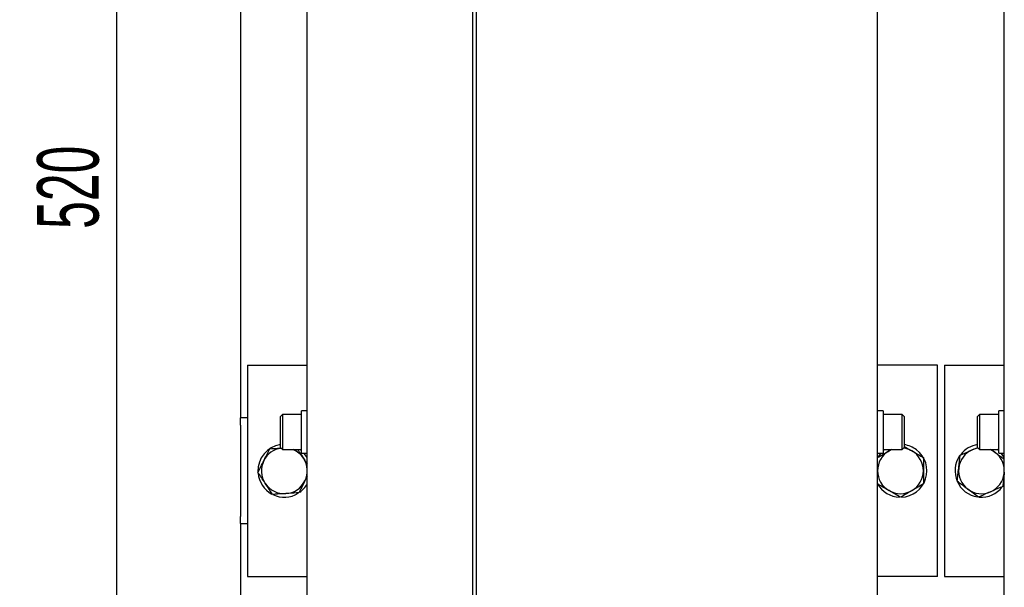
# Model space of a CAD drawing. Header units: millimetres. Extents: x 16 to 577, y 6 to 416.
# Tile 16 of 119: x 56 to 112, y 261 to 293. Entities that reach past the tile are written whole.
import ezdxf

# ---------------------------------------------------------------- set-up
doc = ezdxf.new("R2010")
doc.units = ezdxf.units.MM
doc.layers.add('SLD-0', color=7, linetype='Continuous')
doc.styles.add('SLDTEXTSTYLE0', font='TXT', dxfattribs={"width": 0.605})
doc.dimstyles.new('SLDDIMSTYLE0', dxfattribs={"dimtxt": 3.5, "dimasz": 3.5, "dimexe": 0, "dimexo": 0.0625, "dimgap": 0.875, "dimtad": 1, "dimlfac": 5, "dimrnd": 1e-09, "dimzin": 12, "dimdsep": 46, "dimtxsty": 'SLDTEXTSTYLE0', "dimsah": 1, "dimcen": 0.09, "dimadec": 0, "dimazin": 3, "dimtfac": 1, "dimtofl": 0, "dimtmove": 0, "dimatfit": 3, "dimfxl": 1, "dimfrac": 2, "dimtolj": 1, "dimtzin": 12, "dimarcsym": 0})
doc.dimstyles.new('SLDDIMSTYLE2', dxfattribs={"dimtxt": 3.5, "dimasz": 3.5, "dimexe": 0, "dimexo": 0.0625, "dimgap": 0.875, "dimtad": 1, "dimdec": 0, "dimlfac": 5, "dimrnd": 1e-09, "dimzin": 12, "dimdsep": 46, "dimtxsty": 'SLDTEXTSTYLE0', "dimsah": 1, "dimcen": 0.09, "dimadec": 0, "dimazin": 3, "dimtfac": 1, "dimtofl": 0, "dimtmove": 0, "dimatfit": 3, "dimfxl": 1, "dimfrac": 2, "dimtolj": 1, "dimtzin": 12, "dimarcsym": 0})

# ---------------------------------------------------------------- blocks, each defined once
blk = doc.blocks.new('_D')
at = {"color": 7, "linetype": 'Continuous', "lineweight": 0}
for p, q in [((72.318, 339.659), (54.302, 339.659)), ((55.302, 339.659), (55.302, 231.659)), ((72.318, 231.659), (54.302, 231.659))]:
    blk.add_line(p, q, dxfattribs=at)
at = {"color": 7, "linetype": 'Continuous', "lineweight": 18}
for points in [[(55.302, 339.659), (54.842, 336.159), (55.762, 336.159)], [(55.302, 231.659), (55.762, 235.159), (54.842, 235.159)]]:
    blk.add_solid(points, dxfattribs=at)
at = {"color": 7, "linetype": 'Continuous', "lineweight": 18, "insert": (50.79, 281.649), "char_height": 3.5, "attachment_point": 1, "rotation": 90, "style": 'SLDTEXTSTYLE0'}
blk.add_mtext('540', dxfattribs=at)
blk = doc.blocks.new('_D_9')
at = {"layer": 'SLD-0'}
for p, q in [((96.918, 337.259), (60.482, 337.259)), ((61.482, 337.259), (61.482, 233.359)), ((76.918, 233.359), (60.482, 233.359))]:
    blk.add_line(p, q, dxfattribs=at)
for points in [[(61.482, 337.259), (61.022, 333.759), (61.942, 333.759)], [(61.482, 233.359), (61.942, 236.859), (61.022, 236.859)]]:
    blk.add_solid(points, dxfattribs=at)
at = {"layer": 'SLD-0', "insert": (56.97, 281.299), "char_height": 3.5, "attachment_point": 1, "rotation": 90, "style": 'SLDTEXTSTYLE0'}
blk.add_mtext('520', dxfattribs=at)

msp = doc.modelspace()

# ---------------------------------------------------------------- linework, layer by layer
at = {"color": 7, "linetype": 'Continuous', "lineweight": 25}
for p, q in [((72.3184, 246.0594), (72.3184, 329.6594)), ((111.9184, 246.0594), (111.9184, 329.6594)), ((81.7203, 245.9594), (81.7203, 329.2594)), ((81.9324, 245.9594), (81.9324, 329.2594)), ((104.7184, 246.1094), (104.7184, 328.8594)), ((68.5184, 302.2594), (68.5184, 270.5594)), ((68.9184, 273.5594), (72.3184, 273.5594)), ((68.9184, 273.5594), (68.9184, 261.5594)), ((108.1184, 273.5594), (104.7184, 273.5594)), ((108.1184, 261.5594), (108.1184, 273.5594)), ((108.5184, 273.5594), (108.5184, 261.5594)), ((108.5184, 273.5594), (111.9184, 273.5594)), ((70.9184, 270.7594), (70.7984, 270.6394)), ((71.9484, 270.7594), (70.9184, 270.7594)), ((70.9184, 270.7594), (70.9184, 268.7594)), ((72.3184, 270.9594), (71.9984, 270.9594)), ((71.9984, 268.5595), (71.9984, 270.9594)), ((105.0384, 270.9594), (104.7184, 270.9594)), ((105.0384, 270.9594), (105.0384, 268.5594)), ((106.1184, 270.7594), (105.0884, 270.7594)), ((106.2384, 270.6394), (106.1184, 270.7594)), ((106.1184, 268.7594), (106.1184, 270.7594)), ((110.5184, 270.7594), (110.3984, 270.6394)), ((111.5484, 270.7594), (110.5184, 270.7594)), ((110.5184, 270.7594), (110.5184, 268.7594)), ((111.9184, 270.9594), (111.5984, 270.9594)), ((111.5984, 268.5595), (111.5984, 270.9594)), ((68.9184, 270.5594), (68.5184, 270.5594)), ((68.5184, 270.1594), (68.5184, 270.5594)), ((70.7984, 268.8794), (70.7984, 270.6394)), ((106.2384, 270.6394), (106.2384, 268.8794)), ((110.3984, 268.8794), (110.3984, 270.6394)), ((68.5184, 270.1594), (68.5184, 264.9594)), ((70.7984, 268.8794), (70.9184, 268.7594)), ((70.9184, 268.7594), (71.9484, 268.7594)), ((71.9984, 268.695), (71.9184, 268.7594)), ((71.9984, 268.5594), (72.3184, 268.5594)), ((72.3184, 268.3077), (72.1516, 268.5422)), ((104.7184, 268.5594), (105.0384, 268.5594)), ((105.1184, 268.7594), (105.0384, 268.695)), ((105.0884, 268.7594), (106.1184, 268.7594)), ((105.5184, 268.7594), (105.3684, 268.6852)), ((106.1184, 268.7594), (106.2384, 268.8794)), ((110.0999, 268.7515), (110.4152, 268.8886)), ((110.3984, 268.8794), (110.5184, 268.7594)), ((110.5184, 268.7594), (111.5484, 268.7594)), ((111.1822, 268.7594), (111.3915, 268.6045)), ((111.5984, 268.5594), (111.9184, 268.5594)), ((111.9184, 267.4857), (111.9101, 267.4124)), ((72.3184, 267.2536), (72.1821, 266.9799)), ((68.5184, 264.5594), (68.5184, 264.9594)), ((68.5184, 264.5594), (68.5184, 239.0594)), ((68.5184, 264.5594), (68.9184, 264.5594)), ((68.9184, 261.5594), (72.3184, 261.5594)), ((108.1184, 261.5594), (104.7184, 261.5594)), ((108.5184, 261.5594), (111.9184, 261.5594))]:
    msp.add_line(p, q, dxfattribs=at)
at = {"color": 7, "linetype": 'Continuous', "lineweight": 25, "flags": 128}
for points in [[(104.9004, 268.5594), (104.8834, 268.5401), (104.737, 268.3392)], [(111.3915, 268.6045), (111.2485, 268.6965), (111.1184, 268.7594)], [(111.5984, 268.695), (111.5187, 268.7591), (111.5184, 268.7594)], [(111.9184, 268.3077), (111.7556, 268.5376), (111.7364, 268.5594)], [(111.8538, 266.7087), (111.8651, 266.7253), (111.9184, 266.8111)]]:
    msp.add_lwpolyline(points, dxfattribs=at)
at = {"color": 7, "linetype": 'Continuous', "lineweight": 25}
for centre, radius, start, end in [((71.9484, 270.7094), 0.05, 0, 90), ((105.0884, 270.7094), 0.05, 90, 180), ((111.5484, 270.7094), 0.05, 0, 90), ((71.0184, 267.5594), 1.5, 98.4338, 182.4036), ((71.0184, 267.5594), 1.3, 98.25025, 153.52951), ((71.0184, 267.5594), 1.3, 33.52951, 67.38014), ((71.9484, 268.8094), 0.05, 270, 360), ((106.0184, 267.5594), 1.3, 120, 180), ((105.0884, 268.8094), 0.05, 180, 270), ((106.0184, 267.5594), 1.5, 272.09782, 52.27172), ((106.0184, 267.5594), 1.3, 60, 81.74975), ((106.0184, 267.5594), 1.5, 52.27172, 81.5662), ((106.0184, 267.5594), 1.3, 360, 60), ((110.6184, 267.5594), 1.3, 113.50818, 173.50818), ((110.6184, 267.5594), 1.5, 98.4338, 141.68161), ((110.6184, 267.5594), 1.3, 98.25025, 113.50818), ((110.6184, 267.5594), 1.3, 353.50818, 53.50818), ((111.5484, 268.8094), 0.05, 270, 360), ((71.0184, 267.5594), 1.3, 153.52951, 213.52951), ((71.0184, 267.5594), 1.3, 333.52951, 33.52951), ((110.6184, 267.5594), 1.5, 145.68228, 261.33467), ((71.0184, 267.5594), 1.5, 185.37142, 241.85964), ((106.0184, 267.5594), 1.3, 180, 240), ((106.0184, 267.5594), 1.3, 300, 360), ((110.6184, 267.5594), 1.3, 173.50818, 233.50818), ((110.6184, 267.5594), 1.3, 293.50818, 353.50818), ((71.0184, 267.5594), 1.3, 213.52951, 273.52951), ((71.0184, 267.5594), 1.3, 273.52951, 333.52951), ((71.0184, 267.5594), 1.5, 244.48685, 301.58819), ((71.0184, 267.5594), 1.5, 305.68204, 330.07357), ((106.0184, 267.5594), 1.5, 209.92643, 267.95692), ((106.0184, 267.5594), 1.3, 240, 300), ((110.6184, 267.5594), 1.3, 233.50818, 293.50818), ((110.6184, 267.5594), 1.5, 265.27079, 322.26723)]:
    msp.add_arc(centre, radius, start, end, dxfattribs=at)
for points, knots in [([(69.8547, 268.1388), (69.8626, 268.1548), (69.9756, 268.3817), (70.0863, 268.604), (70.1892, 268.8107)], [0, 0, 0, 0, 0.0702148, 1, 1, 1, 1]), ([(70.1892, 268.8107), (70.381, 268.8225), (70.5927, 268.8356), (70.8097, 268.849), (70.8301, 268.8502)], [0, 0, 0, 0, 0.906274, 1, 1, 1, 1]), ([(71.7827, 268.7594), (71.8186, 268.7053), (71.9231, 268.5476), (72.0311, 268.3846), (72.1021, 268.2775)], [0, 0, 0, 0, 0.34275875, 1, 1, 1, 1]), ([(104.7184, 268.3099), (104.824, 268.3709), (105.037, 268.4939), (105.2573, 268.6211), (105.3684, 268.6852)], [0, 0, 0, 0, 0.495458, 1, 1, 1, 1]), ([(105.3684, 268.6852), (105.3838, 268.6941), (105.4268, 268.7189), (105.4695, 268.7436), (105.4969, 268.7594)], [0, 0, 0, 0, 0.3586493, 1, 1, 1, 1]), ([(106.2598, 268.9211), (106.2854, 268.9063), (106.4189, 268.8293), (106.5569, 268.7496), (106.6684, 268.6852)], [0, 0, 0, 0, 0.1920086, 1, 1, 1, 1]), ([(106.6684, 268.6852), (106.6838, 268.6763), (106.9033, 268.5496), (107.1184, 268.4254), (107.3184, 268.3099)], [0, 0, 0, 0, 0.0702148, 1, 1, 1, 1]), ([(109.4116, 268.4521), (109.588, 268.5288), (109.8151, 268.6276), (110.0479, 268.7289), (110.0999, 268.7515)], [0, 0, 0, 0, 0.7769813, 1, 1, 1, 1]), ([(111.3915, 268.6045), (111.4058, 268.5939), (111.5141, 268.5138), (111.6924, 268.382), (111.851, 268.2646), (111.9184, 268.2148)], [0, 0, 0, 0, 0.0803934, 0.6089168, 1, 1, 1, 1]), ([(69.5201, 267.467), (69.5745, 267.5761), (69.6841, 267.7963), (69.7975, 268.024), (69.8547, 268.1388)], [0, 0, 0, 0, 0.495458, 1, 1, 1, 1]), ([(72.1021, 268.2775), (72.1119, 268.2626), (72.1843, 268.1533), (72.2562, 268.0448), (72.3184, 267.951)], [0, 0, 0, 0, 0.1357001, 1, 1, 1, 1]), ([(107.3184, 268.3099), (107.3184, 268.1176), (107.3184, 267.87), (107.3184, 267.616), (107.3184, 267.5594)], [0, 0, 0, 0, 0.7769813, 1, 1, 1, 1]), ([(109.3267, 267.7064), (109.3287, 267.724), (109.3574, 267.9759), (109.3855, 268.2227), (109.4116, 268.4521)], [0, 0, 0, 0, 0.0702148, 1, 1, 1, 1]), ([(69.9347, 266.8413), (69.9249, 266.8561), (69.8505, 266.9684), (69.7102, 267.1802), (69.5839, 267.3708), (69.5201, 267.467)], [0, 0, 0, 0, 0.07007691, 0.53077766, 1, 1, 1, 1]), ([(107.3184, 267.5594), (107.3184, 267.3561), (107.3184, 267.102), (107.3184, 266.8576), (107.3184, 266.8088)], [0, 0, 0, 0, 0.8002567, 1, 1, 1, 1]), ([(109.2419, 266.9606), (109.2557, 267.0817), (109.2835, 267.3262), (109.3122, 267.5789), (109.3267, 267.7064)], [0, 0, 0, 0, 0.49545796, 1, 1, 1, 1]), ([(111.9101, 267.4124), (111.908, 267.3947), (111.8928, 267.2609), (111.8641, 267.0085), (111.8382, 266.7813), (111.8252, 266.6667)], [0, 0, 0, 0, 0.07007691, 0.53077766, 1, 1, 1, 1]), ([(70.3493, 266.2156), (70.282, 266.3173), (70.1461, 266.5223), (70.0056, 266.7343), (69.9347, 266.8413)], [0, 0, 0, 0, 0.495458, 1, 1, 1, 1]), ([(72.1821, 266.9799), (72.1742, 266.964), (72.1141, 266.8434), (72.0009, 266.616), (71.899, 266.4113), (71.8476, 266.3081)], [0, 0, 0, 0, 0.0700769, 0.5307777, 1, 1, 1, 1]), ([(109.8453, 266.5143), (109.831, 266.5248), (109.7227, 266.605), (109.5184, 266.756), (109.3346, 266.892), (109.2419, 266.9606)], [0, 0, 0, 0, 0.0700769, 0.5307777, 1, 1, 1, 1]), ([(71.0984, 266.2619), (71.0419, 266.2584), (70.7884, 266.2427), (70.5413, 266.2275), (70.3493, 266.2156)], [0, 0, 0, 0, 0.22301872, 1, 1, 1, 1]), ([(71.8476, 266.3081), (71.7988, 266.3051), (71.555, 266.29), (71.3014, 266.2744), (71.0984, 266.2619)], [0, 0, 0, 0, 0.1997433, 1, 1, 1, 1]), ([(105.3684, 266.4336), (105.353, 266.4424), (105.2363, 266.5098), (105.0163, 266.6368), (104.8183, 266.7511), (104.7184, 266.8088)], [0, 0, 0, 0, 0.0700769, 0.5307777, 1, 1, 1, 1]), ([(106.0184, 266.0583), (105.9128, 266.1192), (105.6998, 266.2422), (105.4795, 266.3694), (105.3684, 266.4336)], [0, 0, 0, 0, 0.49545796, 1, 1, 1, 1]), ([(106.6684, 266.4336), (106.653, 266.4247), (106.5363, 266.3573), (106.3163, 266.2303), (106.1183, 266.116), (106.0184, 266.0583)], [0, 0, 0, 0, 0.0700769, 0.5307777, 1, 1, 1, 1]), ([(107.3184, 266.8088), (107.2128, 266.7479), (106.9998, 266.6249), (106.7795, 266.4977), (106.6684, 266.4336)], [0, 0, 0, 0, 0.49545796, 1, 1, 1, 1]), ([(110.4487, 266.0679), (110.3507, 266.1404), (110.1529, 266.2867), (109.9484, 266.438), (109.8453, 266.5143)], [0, 0, 0, 0, 0.495458, 1, 1, 1, 1]), ([(111.1369, 266.3673), (111.085, 266.3447), (110.8521, 266.2434), (110.6251, 266.1446), (110.4487, 266.0679)], [0, 0, 0, 0, 0.2230187, 1, 1, 1, 1]), ([(111.8252, 266.6667), (111.7804, 266.6472), (111.5564, 266.5497), (111.3234, 266.4484), (111.1369, 266.3673)], [0, 0, 0, 0, 0.19974333, 1, 1, 1, 1])]:
    msp.add_open_spline(points, degree=3, knots=knots, dxfattribs=at)

# ---------------------------------------------------------------- dimensions: what is measured, and where the dimension line sits
at = {"color": 7, "linetype": 'Continuous', "lineweight": 18}
dim = msp.add_linear_dim(base=(55.3018, 231.6594), p1=(72.3184, 339.6594), p2=(72.3184, 231.6594), angle=90, dimstyle='SLDDIMSTYLE0', dxfattribs=at)
dim.commit()
dim.dimension.update_dxf_attribs({"geometry": '_D', "text_midpoint": (55.3018, 285.6594), "dimtype": 160})
at = {"layer": 'SLD-0'}
dim = msp.add_linear_dim(base=(61.481985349, 233.3593881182), p1=(96.9183949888, 337.2593881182), p2=(76.9183949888, 233.3593881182), angle=90, dimstyle='SLDDIMSTYLE2', dxfattribs=at)
dim.commit()
dim.dimension.update_dxf_attribs({"geometry": '_D_9', "text_midpoint": (61.481985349, 285.3093881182), "dimtype": 160})

doc.saveas('drawing.dxf')
